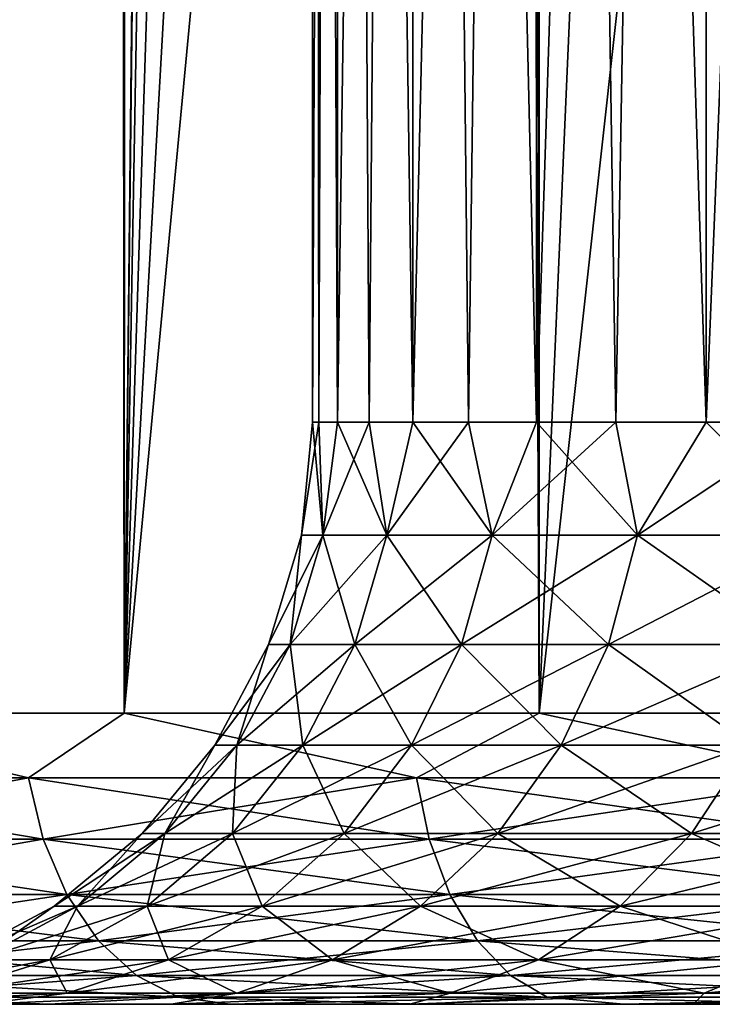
# Model space of a CAD drawing. Extents: x -265 to 265, y 0 to 1027.
# Tile 5 of 256: x -260.31 to -257.93, y 0 to 3.38. Entities that reach past the tile are written whole.
import ezdxf

# ---------------------------------------------------------------- set-up
doc = ezdxf.new("R2010")
doc.units = 0
doc.header["$LTSCALE"] = 65.185185
for name, color, linetype in [('209', 7, 'CONTINUOUS'), ('211', 7, 'CONTINUOUS'), ('212', 7, 'CONTINUOUS'), ('213', 7, 'CONTINUOUS'), ('214', 7, 'CONTINUOUS'), ('236', 7, 'CONTINUOUS'), ('237', 7, 'CONTINUOUS'), ('238', 7, 'CONTINUOUS'), ('239', 7, 'CONTINUOUS')]:
    doc.layers.add(name, color=color, linetype=linetype)

msp = doc.modelspace()

# ---------------------------------------------------------------- linework, layer by layer
at = {"layer": '209', "color": 7, "linetype": 'CONTINUOUS'}
for points in [[(-260.2056, 0, 9.5836), (-260.7872, 0, 8.9239), (-260.4399, 0, 4.3243), (-260.2056, 0, 9.5836)], [(-260.7872, 0, -8.9239), (-260.2056, 0, -9.5836), (-260.4399, 0, -4.3243), (-260.7872, 0, -8.9239)], [(-259.7861, 0, 5.65), (-260.2056, 0, 9.5836), (-260.4399, 0, 4.3243), (-259.7861, 0, 5.65)], [(-260.4399, 0, -4.3243), (-260.2056, 0, -9.5836), (-259.7861, 0, -5.65), (-260.4399, 0, -4.3243)], [(-259.5837, 0, 10.2055), (-260.2056, 0, 9.5836), (-259.7861, 0, 5.65), (-259.5837, 0, 10.2055)], [(-260.2056, 0, -9.5836), (-259.5837, 0, -10.2055), (-259.7861, 0, -5.65), (-260.2056, 0, -9.5836)], [(-258.9649, 0, 6.879), (-259.5837, 0, 10.2055), (-259.7861, 0, 5.65), (-258.9649, 0, 6.879)], [(-259.7861, 0, -5.65), (-259.5837, 0, -10.2055), (-258.9649, 0, -6.879), (-259.7861, 0, -5.65)], [(-258.924, 0, 10.7872), (-259.5837, 0, 10.2055), (-258.9649, 0, 6.879), (-258.924, 0, 10.7872)], [(-259.5837, 0, -10.2055), (-258.924, 0, -10.7872), (-258.9649, 0, -6.879), (-259.5837, 0, -10.2055)], [(-257.9903, 0, 7.9903), (-258.924, 0, 10.7872), (-258.9649, 0, 6.879), (-257.9903, 0, 7.9903)], [(-258.924, 0, -10.7872), (-258.229, 0, -11.3262), (-258.9649, 0, -6.879), (-258.924, 0, -10.7872)], [(-258.9649, 0, -6.879), (-258.229, 0, -11.3262), (-257.9903, 0, -7.9903), (-258.9649, 0, -6.879)], [(-258.229, 0, 11.3262), (-258.924, 0, 10.7872), (-257.9903, 0, 7.9903), (-258.229, 0, 11.3262)], [(-257.5016, 0, 11.8206), (-258.229, 0, 11.3262), (-257.9903, 0, 7.9903), (-257.5016, 0, 11.8206)], [(-258.229, 0, -11.3262), (-257.5016, 0, -11.8206), (-257.9903, 0, -7.9903), (-258.229, 0, -11.3262)], [(-256.879, 0, 8.9649), (-257.5016, 0, 11.8206), (-257.9903, 0, 7.9903), (-256.879, 0, 8.9649)], [(-257.9903, 0, -7.9903), (-257.5016, 0, -11.8206), (-256.879, 0, -8.9649), (-257.9903, 0, -7.9903)]]:
    msp.add_3dface(points, dxfattribs=at)
at = {"layer": '211', "color": 7, "linetype": 'CONTINUOUS'}
for points in [[(-261.2277, 1, 9.9468), (-259.9468, 1, 11.2277), (-261.2277, 1019, 9.9468), (-261.2277, 1, 9.9468)], [(-261.2277, 1019, 9.9468), (-259.9468, 1, 11.2277), (-259.9468, 1019, 11.2277), (-261.2277, 1019, 9.9468)], [(-259.9468, 1, 11.2277), (-258.521, 1, 12.3448), (-259.9468, 1019, 11.2277), (-259.9468, 1, 11.2277)], [(-259.9468, 1019, 11.2277), (-258.521, 1, 12.3448), (-258.521, 1019, 12.3448), (-259.9468, 1019, 11.2277)], [(-258.521, 1, 12.3448), (-256.9708, 1, 13.2818), (-258.521, 1019, 12.3448), (-258.521, 1, 12.3448)], [(-258.521, 1019, 12.3448), (-256.9708, 1, 13.2818), (-256.9708, 1019, 13.2818), (-258.521, 1019, 12.3448)]]:
    msp.add_3dface(points, dxfattribs=at)
at = {"layer": '212', "color": 7, "linetype": 'CONTINUOUS'}
for points in [[(-259.9468, 1, -11.2277), (-261.2277, 1, -9.9468), (-259.9468, 1019, -11.2277), (-259.9468, 1, -11.2277)], [(-259.9468, 1019, -11.2277), (-261.2277, 1, -9.9468), (-261.2277, 1019, -9.9468), (-259.9468, 1019, -11.2277)], [(-259.9468, 1, -11.2277), (-259.9468, 1019, -11.2277), (-259.7374, 999.5036, -11.4098), (-259.9468, 1, -11.2277)], [(-259.9468, 1, -11.2277), (-259.7374, 999.5036, -11.4098), (-259.7374, 20.4963, -11.4098), (-259.9468, 1, -11.2277)], [(-259.7374, 19.5036, -11.4098), (-259.9468, 1, -11.2277), (-259.7374, 20.4963, -11.4098), (-259.7374, 19.5036, -11.4098)], [(-259.6344, 18.5032, -11.4969), (-259.9468, 1, -11.2277), (-259.7374, 19.5036, -11.4098), (-259.6344, 18.5032, -11.4969)], [(-259.4194, 17.4826, -11.6737), (-259.9468, 1, -11.2277), (-259.6344, 18.5032, -11.4969), (-259.4194, 17.4826, -11.6737)], [(-259.0757, 16.4371, -11.9428), (-259.9468, 1, -11.2277), (-259.4194, 17.4826, -11.6737), (-259.0757, 16.4371, -11.9428)], [(-258.5848, 15.378, -12.3004), (-259.9468, 1, -11.2277), (-259.0757, 16.4371, -11.9428), (-258.5848, 15.378, -12.3004)], [(-258.521, 1, -12.3448), (-259.9468, 1, -11.2277), (-258.5848, 15.378, -12.3004), (-258.521, 1, -12.3448)], [(-257.9382, 14.3389, -12.7273), (-258.521, 1, -12.3448), (-258.5848, 15.378, -12.3004), (-257.9382, 14.3389, -12.7273)], [(-257.1481, 13.3692, -13.1873), (-258.521, 1, -12.3448), (-257.9382, 14.3389, -12.7273), (-257.1481, 13.3692, -13.1873)], [(-256.9708, 1, -13.2818), (-258.521, 1, -12.3448), (-257.1481, 13.3692, -13.1873), (-256.9708, 1, -13.2818)]]:
    msp.add_3dface(points, dxfattribs=at)
at = {"layer": '213', "color": 7, "linetype": 'CONTINUOUS'}
for points in [[(-261.2277, 1, 9.9468), (-261.4717, 0.7786, 9.6259), (-260.2766, 0.7786, 10.8925), (-261.2277, 1, 9.9468)], [(-259.9468, 1, 11.2277), (-261.2277, 1, 9.9468), (-260.2766, 0.7786, 10.8925), (-259.9468, 1, 11.2277)], [(-259.9468, 1, 11.2277), (-260.2766, 0.7786, 10.8925), (-258.9426, 0.7786, 12.0119), (-259.9468, 1, 11.2277)], [(-258.521, 1, 12.3448), (-259.9468, 1, 11.2277), (-258.9426, 0.7786, 12.0119), (-258.521, 1, 12.3448)], [(-258.521, 1, 12.3448), (-258.9426, 0.7786, 12.0119), (-257.4876, 0.7786, 12.9689), (-258.521, 1, 12.3448)], [(-256.9708, 1, 13.2818), (-258.521, 1, 12.3448), (-257.4876, 0.7786, 12.9689), (-256.9708, 1, 13.2818)], [(-261.4151, 0.5669, 9.5784), (-260.2259, 0.5669, 10.8389), (-261.4717, 0.7786, 9.6259), (-261.4151, 0.5669, 9.5784)], [(-261.4717, 0.7786, 9.6259), (-260.2259, 0.5669, 10.8389), (-260.2766, 0.7786, 10.8925), (-261.4717, 0.7786, 9.6259)], [(-260.2259, 0.5669, 10.8389), (-258.8985, 0.5669, 11.9527), (-260.2766, 0.7786, 10.8925), (-260.2259, 0.5669, 10.8389)], [(-260.2766, 0.7786, 10.8925), (-258.8985, 0.5669, 11.9527), (-258.9426, 0.7786, 12.0119), (-260.2766, 0.7786, 10.8925)], [(-258.8985, 0.5669, 11.9527), (-257.4507, 0.5669, 12.905), (-258.9426, 0.7786, 12.0119), (-258.8985, 0.5669, 11.9527)], [(-258.9426, 0.7786, 12.0119), (-257.4507, 0.5669, 12.905), (-257.4876, 0.7786, 12.9689), (-258.9426, 0.7786, 12.0119)], [(-261.3239, 0.377, 9.5018), (-260.1442, 0.377, 10.7522), (-261.4151, 0.5669, 9.5784), (-261.3239, 0.377, 9.5018)], [(-261.4151, 0.5669, 9.5784), (-260.1442, 0.377, 10.7522), (-260.2259, 0.5669, 10.8389), (-261.4151, 0.5669, 9.5784)], [(-260.1442, 0.377, 10.7522), (-258.8273, 0.377, 11.8572), (-260.2259, 0.5669, 10.8389), (-260.1442, 0.377, 10.7522)], [(-260.2259, 0.5669, 10.8389), (-258.8273, 0.377, 11.8572), (-258.8985, 0.5669, 11.9527), (-260.2259, 0.5669, 10.8389)], [(-258.8273, 0.377, 11.8572), (-257.3911, 0.377, 12.8018), (-258.8985, 0.5669, 11.9527), (-258.8273, 0.377, 11.8572)], [(-258.8985, 0.5669, 11.9527), (-257.3911, 0.377, 12.8018), (-257.4507, 0.5669, 12.905), (-258.8985, 0.5669, 11.9527)], [(-261.2025, 0.2184, 9.4), (-260.0355, 0.2184, 10.637), (-261.3239, 0.377, 9.5018), (-261.2025, 0.2184, 9.4)], [(-261.3239, 0.377, 9.5018), (-260.0355, 0.2184, 10.637), (-260.1442, 0.377, 10.7522), (-261.3239, 0.377, 9.5018)], [(-260.0355, 0.2184, 10.637), (-258.7328, 0.2184, 11.7301), (-260.1442, 0.377, 10.7522), (-260.0355, 0.2184, 10.637)], [(-260.1442, 0.377, 10.7522), (-258.7328, 0.2184, 11.7301), (-258.8273, 0.377, 11.8572), (-260.1442, 0.377, 10.7522)], [(-258.7328, 0.2184, 11.7301), (-257.3119, 0.2184, 12.6646), (-258.8273, 0.377, 11.8572), (-258.7328, 0.2184, 11.7301)], [(-258.8273, 0.377, 11.8572), (-257.3119, 0.2184, 12.6646), (-257.3911, 0.377, 12.8018), (-258.8273, 0.377, 11.8572)], [(-261.0572, 0.0991, 9.2781), (-259.9053, 0.0991, 10.499), (-261.2025, 0.2184, 9.4), (-261.0572, 0.0991, 9.2781)], [(-261.2025, 0.2184, 9.4), (-259.9053, 0.0991, 10.499), (-260.0355, 0.2184, 10.637), (-261.2025, 0.2184, 9.4)], [(-259.9053, 0.0991, 10.499), (-258.6194, 0.0991, 11.5779), (-260.0355, 0.2184, 10.637), (-259.9053, 0.0991, 10.499)], [(-260.0355, 0.2184, 10.637), (-258.6194, 0.0991, 11.5779), (-258.7328, 0.2184, 11.7301), (-260.0355, 0.2184, 10.637)], [(-258.6194, 0.0991, 11.5779), (-257.217, 0.0991, 12.5003), (-258.7328, 0.2184, 11.7301), (-258.6194, 0.0991, 11.5779)], [(-258.7328, 0.2184, 11.7301), (-257.217, 0.0991, 12.5003), (-257.3119, 0.2184, 12.6646), (-258.7328, 0.2184, 11.7301)], [(-260.8951, 0.0251, 9.1421), (-259.7601, 0.0251, 10.3451), (-261.0572, 0.0991, 9.2781), (-260.8951, 0.0251, 9.1421)], [(-261.0572, 0.0991, 9.2781), (-259.7601, 0.0251, 10.3451), (-259.9053, 0.0991, 10.499), (-261.0572, 0.0991, 9.2781)], [(-259.7601, 0.0251, 10.3451), (-258.4931, 0.0251, 11.4082), (-259.9053, 0.0991, 10.499), (-259.7601, 0.0251, 10.3451)], [(-259.9053, 0.0991, 10.499), (-258.4931, 0.0251, 11.4082), (-258.6194, 0.0991, 11.5779), (-259.9053, 0.0991, 10.499)], [(-258.4931, 0.0251, 11.4082), (-257.1113, 0.0251, 12.3171), (-258.6194, 0.0991, 11.5779), (-258.4931, 0.0251, 11.4082)], [(-258.6194, 0.0991, 11.5779), (-257.1113, 0.0251, 12.3171), (-257.217, 0.0991, 12.5003), (-258.6194, 0.0991, 11.5779)], [(-260.7872, 0, 8.9239), (-260.2056, 0, 9.5836), (-260.8951, 0.0251, 9.1421), (-260.7872, 0, 8.9239)], [(-260.8951, 0.0251, 9.1421), (-260.2056, 0, 9.5836), (-259.7601, 0.0251, 10.3451), (-260.8951, 0.0251, 9.1421)], [(-260.2056, 0, 9.5836), (-259.5837, 0, 10.2055), (-259.7601, 0.0251, 10.3451), (-260.2056, 0, 9.5836)], [(-259.5837, 0, 10.2055), (-258.924, 0, 10.7872), (-259.7601, 0.0251, 10.3451), (-259.5837, 0, 10.2055)], [(-259.7601, 0.0251, 10.3451), (-258.924, 0, 10.7872), (-258.4931, 0.0251, 11.4082), (-259.7601, 0.0251, 10.3451)], [(-258.924, 0, 10.7872), (-258.229, 0, 11.3262), (-258.4931, 0.0251, 11.4082), (-258.924, 0, 10.7872)], [(-258.229, 0, 11.3262), (-257.5016, 0, 11.8206), (-258.4931, 0.0251, 11.4082), (-258.229, 0, 11.3262)], [(-258.4931, 0.0251, 11.4082), (-257.5016, 0, 11.8206), (-257.1113, 0.0251, 12.3171), (-258.4931, 0.0251, 11.4082)]]:
    msp.add_3dface(points, dxfattribs=at)
at = {"layer": '214', "color": 7, "linetype": 'CONTINUOUS'}
for points in [[(-261.2277, 1, -9.9468), (-260.2766, 0.7786, -10.8925), (-261.4717, 0.7786, -9.6259), (-261.2277, 1, -9.9468)], [(-261.2277, 1, -9.9468), (-259.9468, 1, -11.2277), (-260.2766, 0.7786, -10.8925), (-261.2277, 1, -9.9468)], [(-259.9468, 1, -11.2277), (-258.9426, 0.7786, -12.0119), (-260.2766, 0.7786, -10.8925), (-259.9468, 1, -11.2277)], [(-259.9468, 1, -11.2277), (-258.521, 1, -12.3448), (-258.9426, 0.7786, -12.0119), (-259.9468, 1, -11.2277)], [(-258.521, 1, -12.3448), (-257.4876, 0.7786, -12.9689), (-258.9426, 0.7786, -12.0119), (-258.521, 1, -12.3448)], [(-258.521, 1, -12.3448), (-256.9708, 1, -13.2818), (-257.4876, 0.7786, -12.9689), (-258.521, 1, -12.3448)], [(-260.2766, 0.7786, -10.8925), (-261.4151, 0.5669, -9.5784), (-261.4717, 0.7786, -9.6259), (-260.2766, 0.7786, -10.8925)], [(-260.2259, 0.5669, -10.8389), (-261.4151, 0.5669, -9.5784), (-260.2766, 0.7786, -10.8925), (-260.2259, 0.5669, -10.8389)], [(-258.9426, 0.7786, -12.0119), (-260.2259, 0.5669, -10.8389), (-260.2766, 0.7786, -10.8925), (-258.9426, 0.7786, -12.0119)], [(-258.8985, 0.5669, -11.9527), (-260.2259, 0.5669, -10.8389), (-258.9426, 0.7786, -12.0119), (-258.8985, 0.5669, -11.9527)], [(-257.4876, 0.7786, -12.9689), (-258.8985, 0.5669, -11.9527), (-258.9426, 0.7786, -12.0119), (-257.4876, 0.7786, -12.9689)], [(-257.4507, 0.5669, -12.905), (-258.8985, 0.5669, -11.9527), (-257.4876, 0.7786, -12.9689), (-257.4507, 0.5669, -12.905)], [(-260.2259, 0.5669, -10.8389), (-261.3239, 0.377, -9.5018), (-261.4151, 0.5669, -9.5784), (-260.2259, 0.5669, -10.8389)], [(-260.1442, 0.377, -10.7522), (-261.3239, 0.377, -9.5018), (-260.2259, 0.5669, -10.8389), (-260.1442, 0.377, -10.7522)], [(-258.8985, 0.5669, -11.9527), (-260.1442, 0.377, -10.7522), (-260.2259, 0.5669, -10.8389), (-258.8985, 0.5669, -11.9527)], [(-258.8273, 0.377, -11.8572), (-260.1442, 0.377, -10.7522), (-258.8985, 0.5669, -11.9527), (-258.8273, 0.377, -11.8572)], [(-257.4507, 0.5669, -12.905), (-258.8273, 0.377, -11.8572), (-258.8985, 0.5669, -11.9527), (-257.4507, 0.5669, -12.905)], [(-257.3911, 0.377, -12.8018), (-258.8273, 0.377, -11.8572), (-257.4507, 0.5669, -12.905), (-257.3911, 0.377, -12.8018)], [(-260.1442, 0.377, -10.7522), (-261.2025, 0.2184, -9.4), (-261.3239, 0.377, -9.5018), (-260.1442, 0.377, -10.7522)], [(-260.0355, 0.2184, -10.637), (-261.2025, 0.2184, -9.4), (-260.1442, 0.377, -10.7522), (-260.0355, 0.2184, -10.637)], [(-258.8273, 0.377, -11.8572), (-260.0355, 0.2184, -10.637), (-260.1442, 0.377, -10.7522), (-258.8273, 0.377, -11.8572)], [(-258.7328, 0.2184, -11.7301), (-260.0355, 0.2184, -10.637), (-258.8273, 0.377, -11.8572), (-258.7328, 0.2184, -11.7301)], [(-257.3911, 0.377, -12.8018), (-258.7328, 0.2184, -11.7301), (-258.8273, 0.377, -11.8572), (-257.3911, 0.377, -12.8018)], [(-257.3119, 0.2184, -12.6646), (-258.7328, 0.2184, -11.7301), (-257.3911, 0.377, -12.8018), (-257.3119, 0.2184, -12.6646)], [(-260.0355, 0.2184, -10.637), (-261.0572, 0.0991, -9.2781), (-261.2025, 0.2184, -9.4), (-260.0355, 0.2184, -10.637)], [(-259.9053, 0.0991, -10.499), (-261.0572, 0.0991, -9.2781), (-260.0355, 0.2184, -10.637), (-259.9053, 0.0991, -10.499)], [(-258.7328, 0.2184, -11.7301), (-259.9053, 0.0991, -10.499), (-260.0355, 0.2184, -10.637), (-258.7328, 0.2184, -11.7301)], [(-258.6194, 0.0991, -11.5779), (-259.9053, 0.0991, -10.499), (-258.7328, 0.2184, -11.7301), (-258.6194, 0.0991, -11.5779)], [(-257.3119, 0.2184, -12.6646), (-258.6194, 0.0991, -11.5779), (-258.7328, 0.2184, -11.7301), (-257.3119, 0.2184, -12.6646)], [(-257.217, 0.0991, -12.5003), (-258.6194, 0.0991, -11.5779), (-257.3119, 0.2184, -12.6646), (-257.217, 0.0991, -12.5003)], [(-259.9053, 0.0991, -10.499), (-260.8951, 0.0251, -9.1421), (-261.0572, 0.0991, -9.2781), (-259.9053, 0.0991, -10.499)], [(-259.7601, 0.0251, -10.3451), (-260.8951, 0.0251, -9.1421), (-259.9053, 0.0991, -10.499), (-259.7601, 0.0251, -10.3451)], [(-258.6194, 0.0991, -11.5779), (-259.7601, 0.0251, -10.3451), (-259.9053, 0.0991, -10.499), (-258.6194, 0.0991, -11.5779)], [(-258.4931, 0.0251, -11.4082), (-259.7601, 0.0251, -10.3451), (-258.6194, 0.0991, -11.5779), (-258.4931, 0.0251, -11.4082)], [(-257.217, 0.0991, -12.5003), (-258.4931, 0.0251, -11.4082), (-258.6194, 0.0991, -11.5779), (-257.217, 0.0991, -12.5003)], [(-257.1113, 0.0251, -12.3171), (-258.4931, 0.0251, -11.4082), (-257.217, 0.0991, -12.5003), (-257.1113, 0.0251, -12.3171)], [(-260.2056, 0, -9.5836), (-260.7872, 0, -8.9239), (-260.8951, 0.0251, -9.1421), (-260.2056, 0, -9.5836)], [(-259.7601, 0.0251, -10.3451), (-260.2056, 0, -9.5836), (-260.8951, 0.0251, -9.1421), (-259.7601, 0.0251, -10.3451)], [(-259.5837, 0, -10.2055), (-260.2056, 0, -9.5836), (-259.7601, 0.0251, -10.3451), (-259.5837, 0, -10.2055)], [(-258.4931, 0.0251, -11.4082), (-259.5837, 0, -10.2055), (-259.7601, 0.0251, -10.3451), (-258.4931, 0.0251, -11.4082)], [(-258.924, 0, -10.7872), (-259.5837, 0, -10.2055), (-258.4931, 0.0251, -11.4082), (-258.924, 0, -10.7872)], [(-258.229, 0, -11.3262), (-258.924, 0, -10.7872), (-258.4931, 0.0251, -11.4082), (-258.229, 0, -11.3262)], [(-257.1113, 0.0251, -12.3171), (-258.229, 0, -11.3262), (-258.4931, 0.0251, -11.4082), (-257.1113, 0.0251, -12.3171)], [(-257.5016, 0, -11.8206), (-258.229, 0, -11.3262), (-257.1113, 0.0251, -12.3171), (-257.5016, 0, -11.8206)]]:
    msp.add_3dface(points, dxfattribs=at)
at = {"layer": '236', "color": 7, "linetype": 'CONTINUOUS'}
for points in [[(-259.3, 20), (-259.2134, 20, 1.2663), (-259.3, 2), (-259.3, 20)], [(-259.3, 2), (-259.2134, 20, 1.2663), (-259.2783, 2, 0.6347), (-259.3, 2)], [(-259.2783, 2, 0.6347), (-259.2134, 20, 1.2663), (-259.2134, 2, 1.2663), (-259.2783, 2, 0.6347)], [(-259.2134, 20, 1.2663), (-258.9551, 20, 2.5091), (-259.2134, 2, 1.2663), (-259.2134, 20, 1.2663)], [(-259.2134, 2, 1.2663), (-258.9551, 20, 2.5091), (-259.1055, 2, 1.8921), (-259.2134, 2, 1.2663)], [(-259.1055, 2, 1.8921), (-258.9551, 20, 2.5091), (-258.9551, 2, 2.5091), (-259.1055, 2, 1.8921)], [(-258.9551, 20, 2.5091), (-258.5301, 20, 3.7051), (-258.9551, 2, 2.5091), (-258.9551, 20, 2.5091)], [(-258.9551, 2, 2.5091), (-258.5301, 20, 3.7051), (-258.763, 2, 3.1144), (-258.9551, 2, 2.5091)], [(-258.763, 2, 3.1144), (-258.5301, 20, 3.7051), (-258.5301, 2, 3.7051), (-258.763, 2, 3.1144)], [(-258.5301, 20, 3.7051), (-257.9461, 20, 4.8321), (-258.5301, 2, 3.7051), (-258.5301, 20, 3.7051)], [(-258.5301, 2, 3.7051), (-257.9461, 20, 4.8321), (-258.2573, 2, 4.2786), (-258.5301, 2, 3.7051)], [(-258.2573, 2, 4.2786), (-257.9461, 20, 4.8321), (-257.9461, 2, 4.8321), (-258.2573, 2, 4.2786)], [(-257.9461, 20, 4.8321), (-257.2141, 20, 5.8691), (-257.9461, 2, 4.8321), (-257.9461, 20, 4.8321)], [(-257.9461, 2, 4.8321), (-257.2141, 20, 5.8691), (-257.5978, 2, 5.3631), (-257.9461, 2, 4.8321)]]:
    msp.add_3dface(points, dxfattribs=at)
at = {"layer": '237', "color": 7, "linetype": 'CONTINUOUS'}
for points in [[(-259.2134, 20, -1.2663), (-259.3, 20), (-259.2134, 2, -1.2663), (-259.2134, 20, -1.2663)], [(-259.3, 20), (-259.3, 2), (-259.2783, 2, -0.6347), (-259.3, 20)], [(-259.2134, 2, -1.2663), (-259.3, 20), (-259.2783, 2, -0.6347), (-259.2134, 2, -1.2663)], [(-258.9551, 20, -2.5091), (-259.2134, 20, -1.2663), (-258.9551, 2, -2.5091), (-258.9551, 20, -2.5091)], [(-258.9551, 2, -2.5091), (-259.2134, 20, -1.2663), (-259.1055, 2, -1.8921), (-258.9551, 2, -2.5091)], [(-259.1055, 2, -1.8921), (-259.2134, 20, -1.2663), (-259.2134, 2, -1.2663), (-259.1055, 2, -1.8921)], [(-258.5301, 20, -3.7051), (-258.9551, 20, -2.5091), (-258.5301, 2, -3.7051), (-258.5301, 20, -3.7051)], [(-258.5301, 2, -3.7051), (-258.9551, 20, -2.5091), (-258.763, 2, -3.1144), (-258.5301, 2, -3.7051)], [(-258.763, 2, -3.1144), (-258.9551, 20, -2.5091), (-258.9551, 2, -2.5091), (-258.763, 2, -3.1144)], [(-257.9461, 20, -4.8321), (-258.5301, 20, -3.7051), (-257.9461, 2, -4.8321), (-257.9461, 20, -4.8321)], [(-257.9461, 2, -4.8321), (-258.5301, 20, -3.7051), (-258.2573, 2, -4.2786), (-257.9461, 2, -4.8321)], [(-258.2573, 2, -4.2786), (-258.5301, 20, -3.7051), (-258.5301, 2, -3.7051), (-258.2573, 2, -4.2786)], [(-257.2141, 20, -5.8691), (-257.9461, 20, -4.8321), (-257.2141, 2, -5.8691), (-257.2141, 20, -5.8691)], [(-257.2141, 2, -5.8691), (-257.9461, 20, -4.8321), (-257.5978, 2, -5.3631), (-257.2141, 2, -5.8691)], [(-257.5978, 2, -5.3631), (-257.9461, 20, -4.8321), (-257.9461, 2, -4.8321), (-257.5978, 2, -5.3631)]]:
    msp.add_3dface(points, dxfattribs=at)
at = {"layer": '238', "color": 7, "linetype": 'CONTINUOUS'}
for points in [[(-259.3, 2), (-259.338, 1.6121), (-259.2643, 1.6121, -1.1704), (-259.3, 2)], [(-259.2783, 2, -0.6347), (-259.3, 2), (-259.2643, 1.6121, -1.1704), (-259.2783, 2, -0.6347)], [(-259.2134, 2, -1.2663), (-259.2783, 2, -0.6347), (-259.2643, 1.6121, -1.1704), (-259.2134, 2, -1.2663)], [(-259.2134, 2, -1.2663), (-259.2643, 1.6121, -1.1704), (-259.0446, 1.6121, -2.3223), (-259.2134, 2, -1.2663)], [(-259.1055, 2, -1.8921), (-259.2134, 2, -1.2663), (-259.0446, 1.6121, -2.3223), (-259.1055, 2, -1.8921)], [(-258.9551, 2, -2.5091), (-259.1055, 2, -1.8921), (-259.0446, 1.6121, -2.3223), (-258.9551, 2, -2.5091)], [(-258.9551, 2, -2.5091), (-259.0446, 1.6121, -2.3223), (-258.6822, 1.6121, -3.4375), (-258.9551, 2, -2.5091)], [(-258.763, 2, -3.1144), (-258.9551, 2, -2.5091), (-258.6822, 1.6121, -3.4375), (-258.763, 2, -3.1144)], [(-258.5301, 2, -3.7051), (-258.763, 2, -3.1144), (-258.6822, 1.6121, -3.4375), (-258.5301, 2, -3.7051)], [(-258.5301, 2, -3.7051), (-258.6822, 1.6121, -3.4375), (-258.1829, 1.6121, -4.4986), (-258.5301, 2, -3.7051)], [(-258.2573, 2, -4.2786), (-258.5301, 2, -3.7051), (-258.1829, 1.6121, -4.4986), (-258.2573, 2, -4.2786)], [(-257.9461, 2, -4.8321), (-258.2573, 2, -4.2786), (-258.1829, 1.6121, -4.4986), (-257.9461, 2, -4.8321)], [(-257.9461, 2, -4.8321), (-258.1829, 1.6121, -4.4986), (-257.5546, 1.6121, -5.4887), (-257.9461, 2, -4.8321)], [(-257.5978, 2, -5.3631), (-257.9461, 2, -4.8321), (-257.5546, 1.6121, -5.4887), (-257.5978, 2, -5.3631)], [(-259.4515, 1.2364), (-259.377, 1.2364, -1.1846), (-259.338, 1.6121), (-259.4515, 1.2364)], [(-259.377, 1.2364, -1.1846), (-259.1546, 1.2364, -2.3505), (-259.2643, 1.6121, -1.1704), (-259.377, 1.2364, -1.1846)], [(-259.338, 1.6121), (-259.377, 1.2364, -1.1846), (-259.2643, 1.6121, -1.1704), (-259.338, 1.6121)], [(-259.2643, 1.6121, -1.1704), (-259.1546, 1.2364, -2.3505), (-259.0446, 1.6121, -2.3223), (-259.2643, 1.6121, -1.1704)], [(-259.1546, 1.2364, -2.3505), (-258.7878, 1.2364, -3.4793), (-259.0446, 1.6121, -2.3223), (-259.1546, 1.2364, -2.3505)], [(-259.0446, 1.6121, -2.3223), (-258.7878, 1.2364, -3.4793), (-258.6822, 1.6121, -3.4375), (-259.0446, 1.6121, -2.3223)], [(-258.7878, 1.2364, -3.4793), (-258.2824, 1.2364, -4.5533), (-258.6822, 1.6121, -3.4375), (-258.7878, 1.2364, -3.4793)], [(-258.6822, 1.6121, -3.4375), (-258.2824, 1.2364, -4.5533), (-258.1829, 1.6121, -4.4986), (-258.6822, 1.6121, -3.4375)], [(-258.2824, 1.2364, -4.5533), (-257.6464, 1.2364, -5.5554), (-258.1829, 1.6121, -4.4986), (-258.2824, 1.2364, -4.5533)], [(-258.1829, 1.6121, -4.4986), (-257.6464, 1.2364, -5.5554), (-257.5546, 1.6121, -5.4887), (-258.1829, 1.6121, -4.4986)], [(-259.6362, 0.8902), (-259.5602, 0.8902, -1.2077), (-259.4515, 1.2364), (-259.6362, 0.8902)], [(-259.5602, 0.8902, -1.2077), (-259.3335, 0.8902, -2.3964), (-259.377, 1.2364, -1.1846), (-259.5602, 0.8902, -1.2077)], [(-259.4515, 1.2364), (-259.5602, 0.8902, -1.2077), (-259.377, 1.2364, -1.1846), (-259.4515, 1.2364)], [(-259.377, 1.2364, -1.1846), (-259.3335, 0.8902, -2.3964), (-259.1546, 1.2364, -2.3505), (-259.377, 1.2364, -1.1846)], [(-259.3335, 0.8902, -2.3964), (-258.9595, 0.8902, -3.5473), (-259.1546, 1.2364, -2.3505), (-259.3335, 0.8902, -2.3964)], [(-259.1546, 1.2364, -2.3505), (-258.9595, 0.8902, -3.5473), (-258.7878, 1.2364, -3.4793), (-259.1546, 1.2364, -2.3505)], [(-258.9595, 0.8902, -3.5473), (-258.4443, 0.8902, -4.6423), (-258.7878, 1.2364, -3.4793), (-258.9595, 0.8902, -3.5473)], [(-258.7878, 1.2364, -3.4793), (-258.4443, 0.8902, -4.6423), (-258.2824, 1.2364, -4.5533), (-258.7878, 1.2364, -3.4793)], [(-258.4443, 0.8902, -4.6423), (-257.7958, 0.8902, -5.664), (-258.2824, 1.2364, -4.5533), (-258.4443, 0.8902, -4.6423)], [(-258.2824, 1.2364, -4.5533), (-257.7958, 0.8902, -5.664), (-257.6464, 1.2364, -5.5554), (-258.2824, 1.2364, -4.5533)], [(-259.885, 0.5866), (-259.807, 0.5866, -1.2389), (-259.6362, 0.8902), (-259.885, 0.5866)], [(-259.807, 0.5866, -1.2389), (-259.5744, 0.5866, -2.4583), (-259.5602, 0.8902, -1.2077), (-259.807, 0.5866, -1.2389)], [(-259.6362, 0.8902), (-259.807, 0.5866, -1.2389), (-259.5602, 0.8902, -1.2077), (-259.6362, 0.8902)], [(-259.5744, 0.5866, -2.4583), (-259.1908, 0.5866, -3.6389), (-259.3335, 0.8902, -2.3964), (-259.5744, 0.5866, -2.4583)], [(-259.5602, 0.8902, -1.2077), (-259.5744, 0.5866, -2.4583), (-259.3335, 0.8902, -2.3964), (-259.5602, 0.8902, -1.2077)], [(-259.3335, 0.8902, -2.3964), (-259.1908, 0.5866, -3.6389), (-258.9595, 0.8902, -3.5473), (-259.3335, 0.8902, -2.3964)], [(-259.1908, 0.5866, -3.6389), (-258.6623, 0.5866, -4.7621), (-258.9595, 0.8902, -3.5473), (-259.1908, 0.5866, -3.6389)], [(-258.9595, 0.8902, -3.5473), (-258.6623, 0.5866, -4.7621), (-258.4443, 0.8902, -4.6423), (-258.9595, 0.8902, -3.5473)], [(-258.6623, 0.5866, -4.7621), (-257.9971, 0.5866, -5.8102), (-258.4443, 0.8902, -4.6423), (-258.6623, 0.5866, -4.7621)], [(-258.4443, 0.8902, -4.6423), (-257.9971, 0.5866, -5.8102), (-257.7958, 0.8902, -5.664), (-258.4443, 0.8902, -4.6423)], [(-257.9971, 0.5866, -5.8102), (-257.2058, 0.5866, -6.7667), (-257.7958, 0.8902, -5.664), (-257.9971, 0.5866, -5.8102)], [(-260.1882, 0.3375), (-260.1079, 0.3375, -1.2769), (-259.885, 0.5866), (-260.1882, 0.3375)], [(-260.1079, 0.3375, -1.2769), (-259.8681, 0.3375, -2.5337), (-259.807, 0.5866, -1.2389), (-260.1079, 0.3375, -1.2769)], [(-259.885, 0.5866), (-260.1079, 0.3375, -1.2769), (-259.807, 0.5866, -1.2389), (-259.885, 0.5866)], [(-259.8681, 0.3375, -2.5337), (-259.4728, 0.3375, -3.7505), (-259.5744, 0.5866, -2.4583), (-259.8681, 0.3375, -2.5337)], [(-259.807, 0.5866, -1.2389), (-259.8681, 0.3375, -2.5337), (-259.5744, 0.5866, -2.4583), (-259.807, 0.5866, -1.2389)], [(-259.5744, 0.5866, -2.4583), (-259.4728, 0.3375, -3.7505), (-259.1908, 0.5866, -3.6389), (-259.5744, 0.5866, -2.4583)], [(-259.4728, 0.3375, -3.7505), (-258.928, 0.3375, -4.9082), (-259.1908, 0.5866, -3.6389), (-259.4728, 0.3375, -3.7505)], [(-259.1908, 0.5866, -3.6389), (-258.928, 0.3375, -4.9082), (-258.6623, 0.5866, -4.7621), (-259.1908, 0.5866, -3.6389)], [(-258.928, 0.3375, -4.9082), (-258.2424, 0.3375, -5.9885), (-258.6623, 0.5866, -4.7621), (-258.928, 0.3375, -4.9082)], [(-258.6623, 0.5866, -4.7621), (-258.2424, 0.3375, -5.9885), (-257.9971, 0.5866, -5.8102), (-258.6623, 0.5866, -4.7621)], [(-258.2424, 0.3375, -5.9885), (-257.4269, 0.3375, -6.9743), (-257.9971, 0.5866, -5.8102), (-258.2424, 0.3375, -5.9885)], [(-257.9971, 0.5866, -5.8102), (-257.4269, 0.3375, -6.9743), (-257.2058, 0.5866, -6.7667), (-257.9971, 0.5866, -5.8102)], [(-260.5343, 0.1524), (-260.4512, 0.1524, -1.3203), (-260.1882, 0.3375), (-260.5343, 0.1524)], [(-260.4512, 0.1524, -1.3203), (-260.2033, 0.1524, -2.6198), (-260.1079, 0.3375, -1.2769), (-260.4512, 0.1524, -1.3203)], [(-260.1882, 0.3375), (-260.4512, 0.1524, -1.3203), (-260.1079, 0.3375, -1.2769), (-260.1882, 0.3375)], [(-260.2033, 0.1524, -2.6198), (-259.7945, 0.1524, -3.8779), (-259.8681, 0.3375, -2.5337), (-260.2033, 0.1524, -2.6198)], [(-260.1079, 0.3375, -1.2769), (-260.2033, 0.1524, -2.6198), (-259.8681, 0.3375, -2.5337), (-260.1079, 0.3375, -1.2769)], [(-259.8681, 0.3375, -2.5337), (-259.7945, 0.1524, -3.8779), (-259.4728, 0.3375, -3.7505), (-259.8681, 0.3375, -2.5337)], [(-259.7945, 0.1524, -3.8779), (-259.2313, 0.1524, -5.0749), (-259.4728, 0.3375, -3.7505), (-259.7945, 0.1524, -3.8779)], [(-259.4728, 0.3375, -3.7505), (-259.2313, 0.1524, -5.0749), (-258.928, 0.3375, -4.9082), (-259.4728, 0.3375, -3.7505)], [(-259.2313, 0.1524, -5.0749), (-258.5224, 0.1524, -6.1919), (-258.928, 0.3375, -4.9082), (-259.2313, 0.1524, -5.0749)], [(-258.928, 0.3375, -4.9082), (-258.5224, 0.1524, -6.1919), (-258.2424, 0.3375, -5.9885), (-258.928, 0.3375, -4.9082)], [(-258.5224, 0.1524, -6.1919), (-257.6792, 0.1524, -7.2112), (-258.2424, 0.3375, -5.9885), (-258.5224, 0.1524, -6.1919)], [(-258.2424, 0.3375, -5.9885), (-257.6792, 0.1524, -7.2112), (-257.4269, 0.3375, -6.9743), (-258.2424, 0.3375, -5.9885)], [(-260.5671, 0.0384, -2.7132), (-260.1437, 0.0384, -4.0162), (-260.2033, 0.1524, -2.6198), (-260.5671, 0.0384, -2.7132)], [(-260.4512, 0.1524, -1.3203), (-260.5671, 0.0384, -2.7132), (-260.2033, 0.1524, -2.6198), (-260.4512, 0.1524, -1.3203)], [(-260.2033, 0.1524, -2.6198), (-260.1437, 0.0384, -4.0162), (-259.7945, 0.1524, -3.8779), (-260.2033, 0.1524, -2.6198)], [(-260.1437, 0.0384, -4.0162), (-259.5603, 0.0384, -5.2558), (-259.7945, 0.1524, -3.8779), (-260.1437, 0.0384, -4.0162)], [(-259.7945, 0.1524, -3.8779), (-259.5603, 0.0384, -5.2558), (-259.2313, 0.1524, -5.0749), (-259.7945, 0.1524, -3.8779)], [(-259.5603, 0.0384, -5.2558), (-258.8262, 0.0384, -6.4126), (-259.2313, 0.1524, -5.0749), (-259.5603, 0.0384, -5.2558)], [(-259.2313, 0.1524, -5.0749), (-258.8262, 0.0384, -6.4126), (-258.5224, 0.1524, -6.1919), (-259.2313, 0.1524, -5.0749)], [(-258.8262, 0.0384, -6.4126), (-257.9529, 0.0384, -7.4683), (-258.5224, 0.1524, -6.1919), (-258.8262, 0.0384, -6.4126)], [(-258.5224, 0.1524, -6.1919), (-257.9529, 0.0384, -7.4683), (-257.6792, 0.1524, -7.2112), (-258.5224, 0.1524, -6.1919)], [(-257.9529, 0.0384, -7.4683), (-256.9542, 0.0384, -8.4062), (-257.6792, 0.1524, -7.2112), (-257.9529, 0.0384, -7.4683)], [(-260.915, 0, -2.9246), (-260.4399, 0, -4.3243), (-260.1437, 0.0384, -4.0162), (-260.915, 0, -2.9246)], [(-260.5671, 0.0384, -2.7132), (-260.915, 0, -2.9246), (-260.1437, 0.0384, -4.0162), (-260.5671, 0.0384, -2.7132)], [(-260.4399, 0, -4.3243), (-259.7861, 0, -5.65), (-259.5603, 0.0384, -5.2558), (-260.4399, 0, -4.3243)], [(-260.1437, 0.0384, -4.0162), (-260.4399, 0, -4.3243), (-259.5603, 0.0384, -5.2558), (-260.1437, 0.0384, -4.0162)], [(-259.7861, 0, -5.65), (-258.9649, 0, -6.879), (-258.8262, 0.0384, -6.4126), (-259.7861, 0, -5.65)], [(-259.5603, 0.0384, -5.2558), (-259.7861, 0, -5.65), (-258.8262, 0.0384, -6.4126), (-259.5603, 0.0384, -5.2558)], [(-258.9649, 0, -6.879), (-257.9903, 0, -7.9903), (-257.9529, 0.0384, -7.4683), (-258.9649, 0, -6.879)], [(-258.8262, 0.0384, -6.4126), (-258.9649, 0, -6.879), (-257.9529, 0.0384, -7.4683), (-258.8262, 0.0384, -6.4126)], [(-257.9903, 0, -7.9903), (-256.879, 0, -8.9649), (-256.9542, 0.0384, -8.4062), (-257.9903, 0, -7.9903)], [(-257.9529, 0.0384, -7.4683), (-257.9903, 0, -7.9903), (-256.9542, 0.0384, -8.4062), (-257.9529, 0.0384, -7.4683)]]:
    msp.add_3dface(points, dxfattribs=at)
at = {"layer": '239', "color": 7, "linetype": 'CONTINUOUS'}
for points in [[(-259.3, 2), (-259.2783, 2, 0.6347), (-259.338, 1.6121), (-259.3, 2)], [(-259.338, 1.6121), (-259.2783, 2, 0.6347), (-259.2643, 1.6121, 1.1704), (-259.338, 1.6121)], [(-259.2783, 2, 0.6347), (-259.2134, 2, 1.2663), (-259.2643, 1.6121, 1.1704), (-259.2783, 2, 0.6347)], [(-259.2134, 2, 1.2663), (-259.1055, 2, 1.8921), (-259.2643, 1.6121, 1.1704), (-259.2134, 2, 1.2663)], [(-259.1055, 2, 1.8921), (-259.0446, 1.6121, 2.3223), (-259.2643, 1.6121, 1.1704), (-259.1055, 2, 1.8921)], [(-259.1055, 2, 1.8921), (-258.9551, 2, 2.5091), (-259.0446, 1.6121, 2.3223), (-259.1055, 2, 1.8921)], [(-258.9551, 2, 2.5091), (-258.763, 2, 3.1144), (-259.0446, 1.6121, 2.3223), (-258.9551, 2, 2.5091)], [(-258.763, 2, 3.1144), (-258.6822, 1.6121, 3.4375), (-259.0446, 1.6121, 2.3223), (-258.763, 2, 3.1144)], [(-258.763, 2, 3.1144), (-258.5301, 2, 3.7051), (-258.6822, 1.6121, 3.4375), (-258.763, 2, 3.1144)], [(-258.5301, 2, 3.7051), (-258.2573, 2, 4.2786), (-258.6822, 1.6121, 3.4375), (-258.5301, 2, 3.7051)], [(-258.2573, 2, 4.2786), (-258.1829, 1.6121, 4.4986), (-258.6822, 1.6121, 3.4375), (-258.2573, 2, 4.2786)], [(-258.2573, 2, 4.2786), (-257.9461, 2, 4.8321), (-258.1829, 1.6121, 4.4986), (-258.2573, 2, 4.2786)], [(-257.9461, 2, 4.8321), (-257.5978, 2, 5.3631), (-258.1829, 1.6121, 4.4986), (-257.9461, 2, 4.8321)], [(-257.5978, 2, 5.3631), (-257.5546, 1.6121, 5.4887), (-258.1829, 1.6121, 4.4986), (-257.5978, 2, 5.3631)], [(-259.4515, 1.2364), (-259.338, 1.6121), (-259.2643, 1.6121, 1.1704), (-259.4515, 1.2364)], [(-259.377, 1.2364, 1.1846), (-259.4515, 1.2364), (-259.2643, 1.6121, 1.1704), (-259.377, 1.2364, 1.1846)], [(-259.1546, 1.2364, 2.3505), (-259.377, 1.2364, 1.1846), (-259.0446, 1.6121, 2.3223), (-259.1546, 1.2364, 2.3505)], [(-259.0446, 1.6121, 2.3223), (-259.377, 1.2364, 1.1846), (-259.2643, 1.6121, 1.1704), (-259.0446, 1.6121, 2.3223)], [(-258.7878, 1.2364, 3.4793), (-259.1546, 1.2364, 2.3505), (-258.6822, 1.6121, 3.4375), (-258.7878, 1.2364, 3.4793)], [(-258.6822, 1.6121, 3.4375), (-259.1546, 1.2364, 2.3505), (-259.0446, 1.6121, 2.3223), (-258.6822, 1.6121, 3.4375)], [(-258.2824, 1.2364, 4.5533), (-258.7878, 1.2364, 3.4793), (-258.1829, 1.6121, 4.4986), (-258.2824, 1.2364, 4.5533)], [(-258.1829, 1.6121, 4.4986), (-258.7878, 1.2364, 3.4793), (-258.6822, 1.6121, 3.4375), (-258.1829, 1.6121, 4.4986)], [(-257.6464, 1.2364, 5.5554), (-258.2824, 1.2364, 4.5533), (-257.5546, 1.6121, 5.4887), (-257.6464, 1.2364, 5.5554)], [(-257.5546, 1.6121, 5.4887), (-258.2824, 1.2364, 4.5533), (-258.1829, 1.6121, 4.4986), (-257.5546, 1.6121, 5.4887)], [(-259.6362, 0.8902), (-259.4515, 1.2364), (-259.377, 1.2364, 1.1846), (-259.6362, 0.8902)], [(-259.5602, 0.8902, 1.2077), (-259.6362, 0.8902), (-259.377, 1.2364, 1.1846), (-259.5602, 0.8902, 1.2077)], [(-259.3335, 0.8902, 2.3964), (-259.5602, 0.8902, 1.2077), (-259.1546, 1.2364, 2.3505), (-259.3335, 0.8902, 2.3964)], [(-259.1546, 1.2364, 2.3505), (-259.5602, 0.8902, 1.2077), (-259.377, 1.2364, 1.1846), (-259.1546, 1.2364, 2.3505)], [(-258.9595, 0.8902, 3.5473), (-259.3335, 0.8902, 2.3964), (-258.7878, 1.2364, 3.4793), (-258.9595, 0.8902, 3.5473)], [(-258.7878, 1.2364, 3.4793), (-259.3335, 0.8902, 2.3964), (-259.1546, 1.2364, 2.3505), (-258.7878, 1.2364, 3.4793)], [(-258.4443, 0.8902, 4.6423), (-258.9595, 0.8902, 3.5473), (-258.2824, 1.2364, 4.5533), (-258.4443, 0.8902, 4.6423)], [(-258.2824, 1.2364, 4.5533), (-258.9595, 0.8902, 3.5473), (-258.7878, 1.2364, 3.4793), (-258.2824, 1.2364, 4.5533)], [(-257.7958, 0.8902, 5.664), (-258.4443, 0.8902, 4.6423), (-257.6464, 1.2364, 5.5554), (-257.7958, 0.8902, 5.664)], [(-257.6464, 1.2364, 5.5554), (-258.4443, 0.8902, 4.6423), (-258.2824, 1.2364, 4.5533), (-257.6464, 1.2364, 5.5554)], [(-259.885, 0.5866), (-259.6362, 0.8902), (-259.5602, 0.8902, 1.2077), (-259.885, 0.5866)], [(-259.807, 0.5866, 1.2389), (-259.885, 0.5866), (-259.5602, 0.8902, 1.2077), (-259.807, 0.5866, 1.2389)], [(-259.5744, 0.5866, 2.4583), (-259.807, 0.5866, 1.2389), (-259.3335, 0.8902, 2.3964), (-259.5744, 0.5866, 2.4583)], [(-259.3335, 0.8902, 2.3964), (-259.807, 0.5866, 1.2389), (-259.5602, 0.8902, 1.2077), (-259.3335, 0.8902, 2.3964)], [(-259.1908, 0.5866, 3.6389), (-259.5744, 0.5866, 2.4583), (-258.9595, 0.8902, 3.5473), (-259.1908, 0.5866, 3.6389)], [(-258.9595, 0.8902, 3.5473), (-259.5744, 0.5866, 2.4583), (-259.3335, 0.8902, 2.3964), (-258.9595, 0.8902, 3.5473)], [(-258.6623, 0.5866, 4.7621), (-259.1908, 0.5866, 3.6389), (-258.4443, 0.8902, 4.6423), (-258.6623, 0.5866, 4.7621)], [(-258.4443, 0.8902, 4.6423), (-259.1908, 0.5866, 3.6389), (-258.9595, 0.8902, 3.5473), (-258.4443, 0.8902, 4.6423)], [(-257.9971, 0.5866, 5.8102), (-258.6623, 0.5866, 4.7621), (-257.7958, 0.8902, 5.664), (-257.9971, 0.5866, 5.8102)], [(-257.7958, 0.8902, 5.664), (-258.6623, 0.5866, 4.7621), (-258.4443, 0.8902, 4.6423), (-257.7958, 0.8902, 5.664)], [(-257.2058, 0.5866, 6.7667), (-257.9971, 0.5866, 5.8102), (-257.0245, 0.8902, 6.5964), (-257.2058, 0.5866, 6.7667)], [(-257.0245, 0.8902, 6.5964), (-257.9971, 0.5866, 5.8102), (-257.7958, 0.8902, 5.664), (-257.0245, 0.8902, 6.5964)], [(-260.1882, 0.3375), (-259.885, 0.5866), (-259.807, 0.5866, 1.2389), (-260.1882, 0.3375)], [(-260.1079, 0.3375, 1.2769), (-260.1882, 0.3375), (-259.807, 0.5866, 1.2389), (-260.1079, 0.3375, 1.2769)], [(-259.8681, 0.3375, 2.5337), (-260.1079, 0.3375, 1.2769), (-259.5744, 0.5866, 2.4583), (-259.8681, 0.3375, 2.5337)], [(-259.5744, 0.5866, 2.4583), (-260.1079, 0.3375, 1.2769), (-259.807, 0.5866, 1.2389), (-259.5744, 0.5866, 2.4583)], [(-259.4728, 0.3375, 3.7505), (-259.8681, 0.3375, 2.5337), (-259.1908, 0.5866, 3.6389), (-259.4728, 0.3375, 3.7505)], [(-259.1908, 0.5866, 3.6389), (-259.8681, 0.3375, 2.5337), (-259.5744, 0.5866, 2.4583), (-259.1908, 0.5866, 3.6389)], [(-258.928, 0.3375, 4.9082), (-259.4728, 0.3375, 3.7505), (-258.6623, 0.5866, 4.7621), (-258.928, 0.3375, 4.9082)], [(-258.6623, 0.5866, 4.7621), (-259.4728, 0.3375, 3.7505), (-259.1908, 0.5866, 3.6389), (-258.6623, 0.5866, 4.7621)], [(-258.2424, 0.3375, 5.9885), (-258.928, 0.3375, 4.9082), (-257.9971, 0.5866, 5.8102), (-258.2424, 0.3375, 5.9885)], [(-257.9971, 0.5866, 5.8102), (-258.928, 0.3375, 4.9082), (-258.6623, 0.5866, 4.7621), (-257.9971, 0.5866, 5.8102)], [(-257.4269, 0.3375, 6.9743), (-258.2424, 0.3375, 5.9885), (-257.2058, 0.5866, 6.7667), (-257.4269, 0.3375, 6.9743)], [(-257.2058, 0.5866, 6.7667), (-258.2424, 0.3375, 5.9885), (-257.9971, 0.5866, 5.8102), (-257.2058, 0.5866, 6.7667)], [(-260.5343, 0.1524), (-260.1882, 0.3375), (-260.1079, 0.3375, 1.2769), (-260.5343, 0.1524)], [(-260.4512, 0.1524, 1.3203), (-260.5343, 0.1524), (-260.1079, 0.3375, 1.2769), (-260.4512, 0.1524, 1.3203)], [(-260.2033, 0.1524, 2.6198), (-260.4512, 0.1524, 1.3203), (-259.8681, 0.3375, 2.5337), (-260.2033, 0.1524, 2.6198)], [(-259.8681, 0.3375, 2.5337), (-260.4512, 0.1524, 1.3203), (-260.1079, 0.3375, 1.2769), (-259.8681, 0.3375, 2.5337)], [(-259.7945, 0.1524, 3.8779), (-260.2033, 0.1524, 2.6198), (-259.4728, 0.3375, 3.7505), (-259.7945, 0.1524, 3.8779)], [(-259.4728, 0.3375, 3.7505), (-260.2033, 0.1524, 2.6198), (-259.8681, 0.3375, 2.5337), (-259.4728, 0.3375, 3.7505)], [(-259.2313, 0.1524, 5.0749), (-259.7945, 0.1524, 3.8779), (-258.928, 0.3375, 4.9082), (-259.2313, 0.1524, 5.0749)], [(-258.928, 0.3375, 4.9082), (-259.7945, 0.1524, 3.8779), (-259.4728, 0.3375, 3.7505), (-258.928, 0.3375, 4.9082)], [(-258.5224, 0.1524, 6.1919), (-259.2313, 0.1524, 5.0749), (-258.2424, 0.3375, 5.9885), (-258.5224, 0.1524, 6.1919)], [(-258.2424, 0.3375, 5.9885), (-259.2313, 0.1524, 5.0749), (-258.928, 0.3375, 4.9082), (-258.2424, 0.3375, 5.9885)], [(-257.6792, 0.1524, 7.2112), (-258.5224, 0.1524, 6.1919), (-257.4269, 0.3375, 6.9743), (-257.6792, 0.1524, 7.2112)], [(-257.4269, 0.3375, 6.9743), (-258.5224, 0.1524, 6.1919), (-258.2424, 0.3375, 5.9885), (-257.4269, 0.3375, 6.9743)], [(-260.5671, 0.0384, 2.7132), (-260.8238, 0.0384, 1.3674), (-260.2033, 0.1524, 2.6198), (-260.5671, 0.0384, 2.7132)], [(-260.2033, 0.1524, 2.6198), (-260.8238, 0.0384, 1.3674), (-260.4512, 0.1524, 1.3203), (-260.2033, 0.1524, 2.6198)], [(-260.1437, 0.0384, 4.0162), (-260.5671, 0.0384, 2.7132), (-259.7945, 0.1524, 3.8779), (-260.1437, 0.0384, 4.0162)], [(-259.7945, 0.1524, 3.8779), (-260.5671, 0.0384, 2.7132), (-260.2033, 0.1524, 2.6198), (-259.7945, 0.1524, 3.8779)], [(-259.5603, 0.0384, 5.2558), (-260.1437, 0.0384, 4.0162), (-259.2313, 0.1524, 5.0749), (-259.5603, 0.0384, 5.2558)], [(-259.2313, 0.1524, 5.0749), (-260.1437, 0.0384, 4.0162), (-259.7945, 0.1524, 3.8779), (-259.2313, 0.1524, 5.0749)], [(-258.8262, 0.0384, 6.4126), (-259.5603, 0.0384, 5.2558), (-258.5224, 0.1524, 6.1919), (-258.8262, 0.0384, 6.4126)], [(-258.5224, 0.1524, 6.1919), (-259.5603, 0.0384, 5.2558), (-259.2313, 0.1524, 5.0749), (-258.5224, 0.1524, 6.1919)], [(-257.9529, 0.0384, 7.4683), (-258.8262, 0.0384, 6.4126), (-257.6792, 0.1524, 7.2112), (-257.9529, 0.0384, 7.4683)], [(-257.6792, 0.1524, 7.2112), (-258.8262, 0.0384, 6.4126), (-258.5224, 0.1524, 6.1919), (-257.6792, 0.1524, 7.2112)], [(-256.9542, 0.0384, 8.4062), (-257.9529, 0.0384, 7.4683), (-256.7148, 0.1524, 8.1168), (-256.9542, 0.0384, 8.4062)], [(-256.7148, 0.1524, 8.1168), (-257.9529, 0.0384, 7.4683), (-257.6792, 0.1524, 7.2112), (-256.7148, 0.1524, 8.1168)], [(-260.4399, 0, 4.3243), (-260.915, 0, 2.9246), (-260.1437, 0.0384, 4.0162), (-260.4399, 0, 4.3243)], [(-260.1437, 0.0384, 4.0162), (-260.915, 0, 2.9246), (-260.5671, 0.0384, 2.7132), (-260.1437, 0.0384, 4.0162)], [(-259.7861, 0, 5.65), (-260.4399, 0, 4.3243), (-259.5603, 0.0384, 5.2558), (-259.7861, 0, 5.65)], [(-259.5603, 0.0384, 5.2558), (-260.4399, 0, 4.3243), (-260.1437, 0.0384, 4.0162), (-259.5603, 0.0384, 5.2558)], [(-258.9649, 0, 6.879), (-259.7861, 0, 5.65), (-258.8262, 0.0384, 6.4126), (-258.9649, 0, 6.879)], [(-258.8262, 0.0384, 6.4126), (-259.7861, 0, 5.65), (-259.5603, 0.0384, 5.2558), (-258.8262, 0.0384, 6.4126)], [(-257.9903, 0, 7.9903), (-258.9649, 0, 6.879), (-257.9529, 0.0384, 7.4683), (-257.9903, 0, 7.9903)], [(-257.9529, 0.0384, 7.4683), (-258.9649, 0, 6.879), (-258.8262, 0.0384, 6.4126), (-257.9529, 0.0384, 7.4683)], [(-256.879, 0, 8.9649), (-257.9903, 0, 7.9903), (-256.9542, 0.0384, 8.4062), (-256.879, 0, 8.9649)], [(-256.9542, 0.0384, 8.4062), (-257.9903, 0, 7.9903), (-257.9529, 0.0384, 7.4683), (-256.9542, 0.0384, 8.4062)]]:
    msp.add_3dface(points, dxfattribs=at)

doc.saveas('drawing.dxf')
